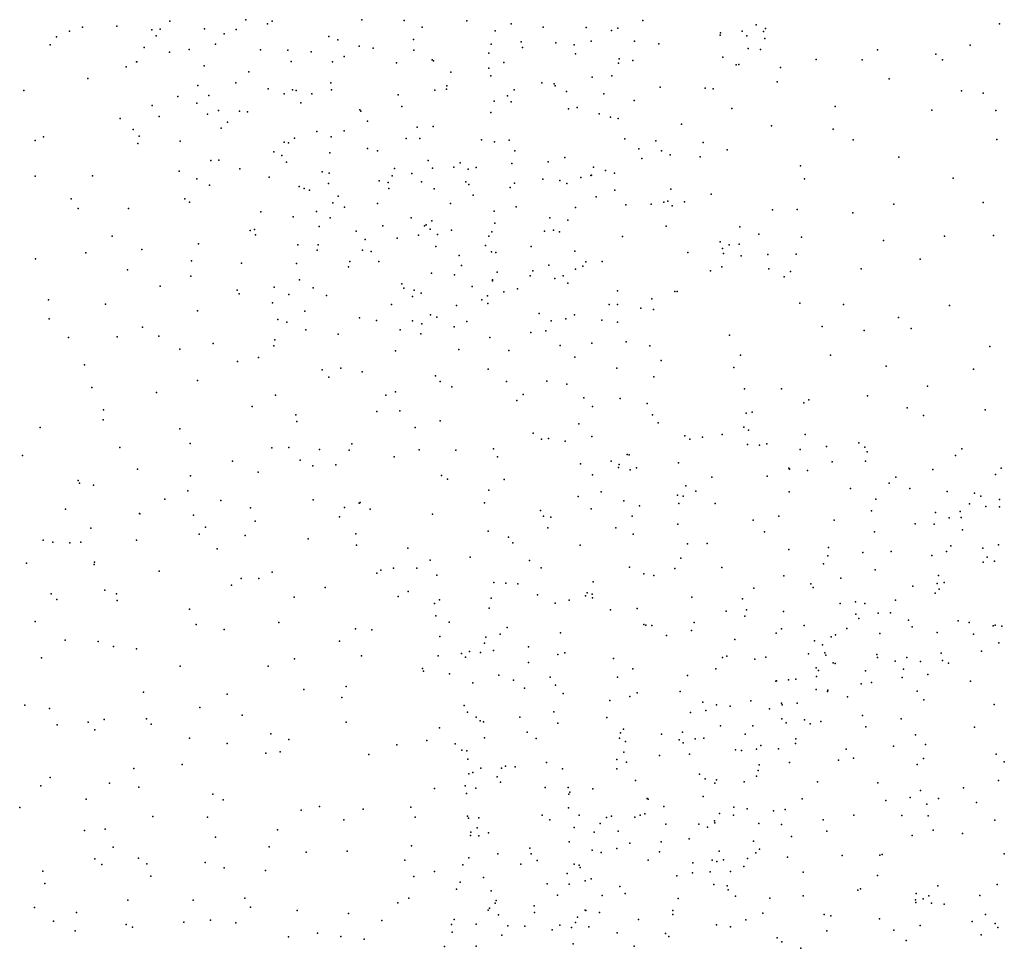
# Model space of a CAD drawing. Header units: metres. Extents: x -25 to 25, y -27.7 to 27.8.
# Tile 19 of 209: x -17.5 to -14.7, y -5.3 to -2.6. Entities that reach past the tile are written whole.
import ezdxf

# ---------------------------------------------------------------- set-up
doc = ezdxf.new("R2010")
doc.units = ezdxf.units.M

msp = doc.modelspace()

# ---------------------------------------------------------------- linework, layer by layer
for p in [(-17.1775, -2.6568, 13.0925), (-17.027, -2.643, 12.298), (-16.8113, -2.6389, 14.4659), (-16.7495, -2.6504, 1.1521), (-16.7366, -2.6432, 3.2915), (-16.4813, -2.6386, 3.6885), (-16.3611, -2.6405, 1.0454), (-16.3093, -2.6595, -4.1701), (-16.1828, -2.6418, 4.6619), (-16.057, -2.6501, 1.9228), (-15.9657, -2.6598, 15.3305), (-15.6819, -2.6413, 15.7313), (-15.3603, -2.6534, 15.1242), (-14.6677, -2.6507, -3.3966), (-17.3491, -2.6878, -4.1647), (-17.3121, -2.6713, 9.6848), (-17.2754, -2.6599, 5.3822), (-17.0782, -2.6674, 12.5598), (-17.066, -2.6842, -4.1615), (-17.0542, -2.6652, 13.9036), (-16.9285, -2.665, 14.2313), (-16.8726, -2.6793, 5.3241), (-16.8382, -2.6663, -4.1275), (-16.5754, -2.6861, 11.3648), (-16.1023, -2.6707, 4.5219), (-15.8429, -2.6609, 15.4588), (-15.7708, -2.6691, -4.0133), (-15.7529, -2.6632, 15.591), (-15.4621, -2.683, 15.2401), (-15.461, -2.6758, 14.9467), (-15.3993, -2.6714, 15.4682), (-15.386, -2.6846, 13.7404), (-15.339, -2.6722, 13.3019), (-15.3329, -2.6641, 14.2999), (-17.3678, -2.7104, 0.9331), (-16.8969, -2.7081, 11.959), (-16.5499, -2.696, 9.636), (-16.4891, -2.7138, 5.1888), (-16.334, -2.6948, 14.9486), (-16.1132, -2.708, 4.1969), (-16.0285, -2.702, 15.1633), (-15.9294, -2.704, -4.0874), (-15.8779, -2.7101, 10.6386), (-15.829, -2.6995, 10.0316), (-15.7057, -2.6999, 15.3575), (-15.6367, -2.7071, 15.2151), (-15.3354, -2.692, 13.1187), (-14.7514, -2.711, 12.422), (-17.1002, -2.718, 12.7056), (-17.0281, -2.7314, 12.4243), (-16.9721, -2.7234, 1.1679), (-16.7698, -2.7246, 2.7914), (-16.6916, -2.7251, 5.3045), (-16.6255, -2.7297, 14.6187), (-16.5312, -2.7437, 1.1444), (-16.4492, -2.7198, 2.3175), (-16.3332, -2.725, 9.6958), (-16.1205, -2.734, 2.0668), (-16.0247, -2.7177, 10.8961), (-15.8734, -2.7356, 15.139), (-15.3824, -2.7207, 13.9825), (-15.3472, -2.7236, 12.9575), (-15.0152, -2.7243, -3.5763), (-14.8491, -2.7367, -3.4713), (-17.1222, -2.7589, 12.8953), (-17.1209, -2.7584, 13.3541), (-16.9298, -2.7701, 12.1391), (-16.6817, -2.7573, 11.5368), (-16.5648, -2.7587, 2.4651), (-16.3824, -2.7614, 3.8601), (-16.2808, -2.7527, 2.219), (-16.2775, -2.7555, 11.1318), (-16.0772, -2.7601, 4.3635), (-15.7511, -2.7619, 10.4386), (-15.7491, -2.7504, 10.1943), (-15.7107, -2.7546, 15.0679), (-15.455, -2.7456, 14.6914), (-15.4169, -2.7667, 14.4296), (-15.4089, -2.7661, 14.1585), (-15.1897, -2.7516, 12.5337), (-15.0582, -2.7525, 12.3385), (-14.8301, -2.753, 12.2913), (-17.1517, -2.7729, 9.671), (-16.803, -2.7872, 11.7999), (-16.2286, -2.7882, 4.0727), (-16.1199, -2.7761, 11.0262), (-16.1144, -2.7983, 9.852), (-15.7703, -2.7985, 1.097), (-15.2905, -2.7745, 12.699), (-17.2606, -2.8058, 1.0573), (-16.9478, -2.8257, -4.0411), (-16.8393, -2.8179, 14.1102), (-16.5692, -2.8181, 3.559), (-16.2397, -2.8271, -4.1036), (-15.9693, -2.8186, 1.8071), (-15.9341, -2.8209, 14.9843), (-15.9314, -2.8266, 0.9522), (-15.8259, -2.8017, 1.2662), (-15.3001, -2.8152, -3.6542), (-14.982, -2.8068, 12.1876), (-17.4424, -2.8398, -4.0078), (-16.9158, -2.8547, 12.2834), (-16.7478, -2.8352, 3.0737), (-16.702, -2.8498, 14.3144), (-16.6785, -2.8382, -4.0327), (-16.6678, -2.8405, 2.6804), (-16.6234, -2.8494, 9.6454), (-16.5672, -2.8378, 5.33), (-16.3783, -2.8526, 5.0837), (-16.2732, -2.8394, 1.0353), (-16.2404, -2.8362, 14.8566), (-16.0671, -2.8552, 14.9089), (-16.0481, -2.8378, -4.0709), (-15.8988, -2.8433, 10.829), (-15.7935, -2.8496, 10.6299), (-15.6329, -2.8303, -3.861), (-15.5046, -2.8338, 13.793), (-15.4825, -2.8352, 13.5618), (-14.7759, -2.8409, -3.3203), (-14.7148, -2.8476, 12.2083), (-17.077, -2.8823, 12.9832), (-17.0043, -2.8567, 13.6277), (-16.9503, -2.8758, 5.4056), (-16.6546, -2.8753, 3.367), (-16.1048, -2.8705, 4.4778), (-16.0562, -2.8721, 2.1074), (-15.7068, -2.8685, 14.8086), (-16.9202, -2.9069, 9.6499), (-16.889, -2.8972, 13.7859), (-16.8295, -2.8986, 12.0388), (-16.8063, -2.9008, 13.9538), (-16.4869, -2.8946, 2.4549), (-16.4843, -2.8988, 3.7564), (-16.3672, -2.8857, 14.6917), (-16.1144, -2.9025, 4.2774), (-15.8934, -2.8918, 10.0794), (-15.8693, -2.8884, 14.8602), (-15.8063, -2.9061, -3.9633), (-15.4293, -2.8917, 12.9697), (-15.1354, -2.8852, 12.2245), (-14.86, -2.896, 11.9313), (-14.6785, -2.8971, 12.0623), (-17.1685, -2.9195, 9.7218), (-17.0579, -2.9144, 13.2799), (-16.8631, -2.9303, -3.9575), (-16.465, -2.9271, 9.7335), (-15.7738, -2.9159, 0.9657), (-15.7519, -2.9195, 10.2507), (-15.5721, -2.9358, 14.2284), (-17.1313, -2.9514, 5.4202), (-16.8812, -2.9476, 1.2593), (-16.6095, -2.9563, 14.1683), (-16.5312, -2.9552, 1.2061), (-16.3237, -2.9442, 4.9548), (-16.2779, -2.9422, 4.0932), (-15.3167, -2.9401, 12.575), (-15.1413, -2.9505, 12.0844), (-17.41, -2.9822, -3.8422), (-17.3864, -2.9723, 0.9931), (-17.1184, -2.9905, -3.8909), (-17.1142, -2.9696, 1.202), (-16.9982, -2.984, 13.4227), (-16.7018, -2.9874, 3.0445), (-16.6902, -2.989, 3.2559), (-16.6729, -2.9753, 11.6919), (-16.5685, -2.9723, 2.6106), (-16.3556, -2.9763, 2.3955), (-16.3159, -2.9762, 1.0925), (-16.1408, -2.9805, 4.633), (-16.1036, -2.9861, 2.2407), (-16.0619, -2.9812, 0.9359), (-15.7331, -2.9778, 14.6194), (-15.6452, -2.983, 14.3815), (-15.5107, -2.9879, 13.1886), (-15.0845, -2.9802, 11.8998), (-14.6751, -2.9793, -3.1284), (-16.731, -3.0144, 11.9389), (-16.5719, -3.0176, 11.5476), (-16.4652, -3.0054, 14.3278), (-16.4363, -3.0113, 3.8977), (-16.046, -3.0112, 14.667), (-15.6937, -3.0058, 14.0449), (-15.6293, -3.012, -3.8245), (-15.6048, -3.0232, 13.4418), (-15.442, -3.009, 12.6856), (-16.9106, -3.039, 12.5984), (-16.8881, -3.0386, 5.4642), (-16.7087, -3.0248, 13.8347), (-16.6951, -3.0437, 5.487), (-16.2926, -3.0391, -4.0051), (-16.2012, -3.0459, 4.2124), (-16.0548, -3.0475, 11.1897), (-15.9513, -3.043, 1.759), (-15.9041, -3.0304, 1.4255), (-15.6854, -3.0335, 10.6462), (-15.5188, -3.0286, 12.8843), (-14.9539, -3.0296, 11.7145), (-17.0006, -3.0695, 13.2382), (-16.8277, -3.0631, 12.4519), (-16.5943, -3.0717, 2.7961), (-16.5737, -3.0753, 13.9018), (-16.3884, -3.0616, 5.3471), (-16.3391, -3.0757, 14.2654), (-16.2806, -3.0613, 11.2921), (-16.2195, -3.0582, 14.4941), (-16.1792, -3.0637, 1.0162), (-16.1561, -3.0595, 9.9667), (-15.8229, -3.0583, 14.4676), (-15.7883, -3.0673, 10.9991), (-15.7631, -3.0749, -3.9079), (-15.2337, -3.0539, 12.2134), (-17.4105, -3.0841, 9.8159), (-17.2474, -3.0829, -3.7381), (-16.9504, -3.0909, -3.8051), (-16.7444, -3.0868, 9.656), (-16.5763, -3.1047, 1.265), (-16.432, -3.0969, 9.8112), (-16.4067, -3.1018, 13.9873), (-16.3952, -3.083, 1.1832), (-16.3111, -3.1003, 5.1515), (-16.1857, -3.0999, 4.8313), (-16.0475, -3.1033, 14.4033), (-15.9667, -3.0924, 2.2286), (-15.918, -3.0963, 2.0305), (-15.8982, -3.1047, 13.8266), (-15.8584, -3.0877, 14.0825), (-15.8296, -3.0822, 14.2903), (-15.8279, -3.0809, 10.1996), (-15.2227, -3.0915, 12.0451), (-14.7996, -3.0898, 11.5369), (-16.9146, -3.1097, 1.2943), (-16.6598, -3.1131, 3.1367), (-16.6454, -3.1186, 3.4942), (-16.6297, -3.1235, -3.8397), (-16.4049, -3.1184, 2.5668), (-16.2752, -3.1193, 2.4625), (-16.1769, -3.1079, 14.2606), (-16.0597, -3.116, 4.4929), (-15.7617, -3.1231, 1.0767), (-15.6023, -3.1207, 13.0682), (-15.4883, -3.135, 12.5944), (-17.3081, -3.1481, 5.4734), (-16.9842, -3.148, 9.6666), (-16.9714, -3.1578, 13.0513), (-16.5634, -3.1598, 13.7408), (-16.5484, -3.1404, 3.8123), (-16.4369, -3.1616, 11.4908), (-16.2289, -3.1619, 5.0144), (-16.1645, -3.1378, 13.9197), (-15.8149, -3.1427, 13.5981), (-15.6582, -3.1634, 13.2245), (-15.6221, -3.1576, 12.8555), (-15.6111, -3.1544, 10.7081), (-15.5641, -3.1566, -3.7795), (-14.9689, -3.1634, -3.2386), (-14.7141, -3.1586, 11.34), (-17.2878, -3.1758, -3.5849), (-17.1443, -3.1761, -3.6459), (-16.7684, -3.1854, 12.5918), (-16.6105, -3.184, 5.619), (-16.5303, -3.1717, 11.631), (-16.1048, -3.1833, 2.4288), (-16.0427, -3.1707, 0.97), (-15.8732, -3.1731, 11.2208), (-15.7304, -3.1652, 13.4252), (-15.5992, -3.1678, 10.4225), (-15.3138, -3.1794, 12.1555), (-15.2436, -3.1788, 11.777), (-15.0849, -3.1876, 11.5504), (-16.6768, -3.1996, 3.3351), (-16.5716, -3.2026, 11.8512), (-16.3408, -3.2023, 13.7734), (-16.2822, -3.2106, 1.18), (-16.1028, -3.217, 1.1962), (-15.9464, -3.2027, 2.3386), (-15.8958, -3.2087, 1.0929), (-16.799, -3.2379, 9.648), (-16.7861, -3.2354, 13.4496), (-16.603, -3.2269, 12.3651), (-16.4973, -3.2401, 3.9403), (-16.4215, -3.2247, 2.685), (-16.3026, -3.2249, 4.152), (-16.2982, -3.222, 11.4384), (-16.2868, -3.2344, 9.9311), (-16.2263, -3.2369, 5.195), (-16.112, -3.2424, 4.3617), (-15.9618, -3.2399, 1.765), (-15.9362, -3.2373, 13.5766), (-15.9194, -3.2424, 1.9631), (-15.6157, -3.226, 11.0244), (-15.4061, -3.2282, 12.2768), (-17.1913, -3.2547, 5.491), (-16.7832, -3.251, 12.7498), (-16.4722, -3.2641, 5.68), (-16.3804, -3.26, 1.3654), (-16.3204, -3.252, 5.5322), (-16.2665, -3.2496, 2.5797), (-16.1198, -3.2545, 4.9215), (-15.74, -3.2555, 12.9522), (-15.462, -3.2701, 10.6535), (-15.3521, -3.2484, 11.9394), (-15.2312, -3.2569, -3.4804), (-14.9977, -3.2667, 11.3877), (-14.8246, -3.2545, -3.1847), (-14.685, -3.2525, -3.1084), (-17.2658, -3.3015, -3.4888), (-17.107, -3.2926, 1.3462), (-16.9452, -3.2761, 1.3972), (-16.6628, -3.2794, 1.4285), (-16.6083, -3.2943, 3.7819), (-16.6057, -3.2791, 13.5846), (-16.4789, -3.2943, 12.15), (-16.4545, -3.2982, 11.7625), (-16.2709, -3.2838, -3.9467), (-16.1296, -3.2813, 1.4944), (-16.1122, -3.2988, -3.977), (-16.0998, -3.3007, 11.403), (-15.9998, -3.2838, 4.6636), (-15.8759, -3.2972, 11.3616), (-15.5545, -3.3005, 11.4327), (-15.4561, -3.2895, 10.925), (-15.4369, -3.2786, 11.5475), (-15.4078, -3.2776, 12.0818), (-17.4087, -3.3186, -3.3765), (-16.966, -3.325, -3.6116), (-16.8235, -3.3309, 13.1195), (-16.5156, -3.3269, 12.5414), (-16.433, -3.3269, 12.4035), (-16.2042, -3.3098, 5.4073), (-15.844, -3.3278, 12.7522), (-15.7982, -3.3263, -3.9486), (-15.4532, -3.3039, 11.7401), (-15.403, -3.31, 11.0983), (-15.3267, -3.3069, -3.5945), (-15.246, -3.3055, 11.3203), (-14.8933, -3.3195, 11.1863), (-17.1473, -3.3499, 9.6844), (-16.6668, -3.3324, 5.6694), (-16.5193, -3.3419, 9.778), (-16.2832, -3.3593, 11.5875), (-16.1978, -3.3378, 13.5652), (-16.0961, -3.3572, 5.1048), (-15.9945, -3.3533, 13.3972), (-15.9494, -3.3371, -3.9799), (-15.8733, -3.3482, 10.164), (-15.8532, -3.3401, 13.1016), (-15.4895, -3.353, 11.892), (-15.4578, -3.3418, -3.7291), (-15.3237, -3.347, 10.8346), (-15.2621, -3.3549, 10.9814), (-15.0617, -3.3472, 11.159), (-16.9675, -3.3686, 5.559), (-16.6584, -3.3786, 12.8203), (-16.2174, -3.3642, 1.6158), (-16.1098, -3.3819, 5.2982), (-16.1094, -3.3789, 10.0457), (-16.0026, -3.3668, 2.5621), (-15.9323, -3.3751, 12.9354), (-15.9091, -3.3677, 12.5613), (-15.2804, -3.3698, 10.6119), (-17.0546, -3.3968, 1.4621), (-16.8353, -3.4078, -3.6479), (-16.7306, -3.3995, 3.3318), (-16.6199, -3.4017, 13.373), (-16.3672, -3.3897, 11.904), (-16.3615, -3.4019, 13.4663), (-16.3321, -3.4082, 12.0591), (-16.1675, -3.3972, 4.2878), (-16.0777, -3.4129, 12.8019), (-16.0383, -3.4042, 12.4461), (-15.8955, -3.3882, 2.0104), (-15.7538, -3.4102, 2.5181), (-15.5912, -3.4118, 10.2845), (-15.5842, -3.412, 2.3938), (-17.3725, -3.4354, 5.5648), (-16.8298, -3.4183, 1.569), (-16.7348, -3.4436, 3.5525), (-16.6885, -3.4206, 13.1661), (-16.5816, -3.4235, 1.6447), (-16.337, -3.4257, 12.7178), (-16.3125, -3.4164, 4.1647), (-16.14, -3.4355, 13.3511), (-16.124, -3.424, 5.5897), (-15.6569, -3.4329, 12.1375), (-17.2104, -3.4482, -3.5048), (-16.9485, -3.4671, 9.6044), (-16.6431, -3.4674, 5.7518), (-16.3965, -3.4492, 9.863), (-16.2121, -3.4512, 12.1953), (-16.1232, -3.4455, 11.6073), (-15.778, -3.4485, 12.2794), (-15.7544, -3.4486, 11.6448), (-15.6877, -3.4594, 2.2491), (-15.6517, -3.4628, -3.9122), (-15.2357, -3.4454, -3.5901), (-15.1112, -3.4487, 10.7566), (-14.8098, -3.4514, -3.2628), (-17.3701, -3.4894, 9.7491), (-16.7201, -3.4911, 1.7122), (-16.6945, -3.4987, 3.1819), (-16.488, -3.4871, 12.9708), (-16.4397, -3.4939, -3.8639), (-16.3367, -3.495, 13.2673), (-16.2859, -3.4784, 5.8119), (-16.2683, -3.4851, -3.9509), (-16.1825, -3.4969, 12.0335), (-15.9768, -3.4748, 5.1642), (-15.9424, -3.495, -4.0049), (-15.9009, -3.4897, 11.6946), (-15.8768, -3.4778, 4.8734), (-15.7985, -3.4934, 12.1173), (-15.7544, -3.4995, 11.9348), (-14.9555, -3.486, 10.8482), (-17.105, -3.5133, 5.5772), (-16.6407, -3.5212, 9.6482), (-16.3724, -3.5208, 13.1131), (-16.3103, -3.5039, 1.8992), (-16.2189, -3.5123, 13.1034), (-15.9577, -3.5238, 4.4855), (-15.1719, -3.5117, 10.548), (-15.0524, -3.5227, -3.4895), (-14.9187, -3.5174, -3.3818), (-17.3156, -3.5428, 1.3999), (-17.1767, -3.541, 1.5058), (-17.0582, -3.539, -3.6241), (-16.7287, -3.549, -3.7428), (-16.5482, -3.5332, 1.8427), (-16.3135, -3.5319, 2.7478), (-16.1171, -3.543, 10.0191), (-16.0009, -3.5286, 11.8905), (-15.73, -3.5552, 4.7434), (-15.4356, -3.5362, -3.8103), (-16.9986, -3.5763, 1.6635), (-16.9036, -3.5598, -3.6809), (-16.7315, -3.5666, 3.6657), (-16.3855, -3.5802, 4.1069), (-16.2057, -3.5765, 2.0311), (-16.0633, -3.5795, 5.7678), (-15.9175, -3.5652, 2.604), (-15.8269, -3.5592, 5.2311), (-15.6622, -3.5667, 10.2082), (-14.6956, -3.5686, -3.2809), (-16.8344, -3.6105, 5.6958), (-16.7754, -3.5992, 9.5784), (-15.8757, -3.5984, 5.4671), (-15.6296, -3.6081, 5.0242), (-15.4043, -3.5926, 10.292), (-15.1488, -3.5926, -3.6463), (-17.2698, -3.6201, -3.6074), (-16.5938, -3.6347, -3.8156), (-16.5407, -3.6295, 9.7042), (-16.1216, -3.6326, 4.3259), (-15.7564, -3.6302, 2.601), (-15.4235, -3.6284, 2.3548), (-14.9905, -3.6245, 10.6899), (-14.7422, -3.6332, 4.9112), (-16.9482, -3.665, 9.5694), (-16.5747, -3.6552, 1.9783), (-16.4801, -3.6407, 5.9309), (-16.2716, -3.6516, 5.9331), (-15.9547, -3.6666, 10.0481), (-15.651, -3.6543, 2.2735), (-17.2485, -3.6851, 9.7035), (-16.2585, -3.6678, -3.9761), (-16.2251, -3.6829, 2.704), (-16.0697, -3.6679, -4.0182), (-15.8984, -3.675, 5.6975), (-15.3935, -3.6886, 4.8923), (-15.2875, -3.6888, 2.4847), (-14.8726, -3.6808, 10.8116), (-17.0654, -3.6988, -3.7198), (-16.7263, -3.7071, 1.9537), (-16.4128, -3.7065, -3.919), (-16.385, -3.6975, 2.8245), (-16.0407, -3.7217, 2.6361), (-16.0228, -3.7052, 5.893), (-15.8496, -3.7143, 2.2054), (-15.7463, -3.7165, 10.0949), (-15.2106, -3.7197, -3.7897), (-15.043, -3.7086, -3.7115), (-17.2158, -3.7486, 1.6427), (-16.7933, -3.7388, -3.7932), (-16.373, -3.7511, 4.0982), (-15.8257, -3.739, 4.5803), (-15.6699, -3.7307, 5.3142), (-15.2239, -3.7281, 4.9717), (-14.9305, -3.7428, 4.8356), (-14.7089, -3.7484, -3.5354), (-17.2165, -3.7772, -3.7417), (-16.6688, -3.7627, 9.5738), (-16.4382, -3.7531, 9.7515), (-15.6551, -3.7625, 4.6778), (-15.3887, -3.7581, 10.2199), (-15.3712, -3.7548, -3.8832), (-14.884, -3.7646, -3.708), (-17.3962, -3.7991, 5.6605), (-16.9986, -3.8023, 5.7236), (-16.6658, -3.7819, 3.7081), (-16.3291, -3.7988, 6.046), (-16.2588, -3.7798, 4.198), (-15.864, -3.7886, 2.6153), (-15.639, -3.7851, 2.6197), (-15.3947, -3.7977, 5.1446), (-15.3815, -3.8058, 15.5076), (-15.9941, -3.8147, 2.2599), (-15.9706, -3.8317, 4.4457), (-15.9503, -3.8302, 5.9671), (-15.8276, -3.8245, 5.8304), (-15.5629, -3.8224, -3.9686), (-15.5485, -3.8319, 15.5966), (-15.5123, -3.8262, 15.3588), (-15.4567, -3.8183, 4.7324), (-15.2207, -3.8187, 15.5484), (-17.1691, -3.8551, 9.6751), (-16.9692, -3.8445, 1.919), (-16.7373, -3.8564, 2.0829), (-16.689, -3.8556, 3.411), (-16.6014, -3.861, 3.1447), (-16.517, -3.8632, 3.903), (-16.5092, -3.8448, 2.9871), (-16.3182, -3.8618, -3.9736), (-16.214, -3.863, 2.2658), (-16.1072, -3.8594, 2.6847), (-15.9029, -3.8374, 10), (-15.3849, -3.8471, 15.2204), (-15.35, -3.8494, 2.6705), (-15.3296, -3.8452, 15.7195), (-15.2351, -3.8612, 4.798), (-15.16, -3.8523, 2.6143), (-15.0684, -3.8423, 15.3966), (-15.0513, -3.8549, 10.5735), (-14.7748, -3.8598, 10.9307), (-17.4458, -3.8784, 1.4898), (-16.3892, -3.8822, 2.8922), (-16.0959, -3.8824, 6.0792), (-15.7264, -3.8751, 15.4466), (-15.7212, -3.8765, 5.6797), (-15.0444, -3.8678, 15.6135), (-14.793, -3.8782, 4.7759), (-17.1194, -3.9175, 1.8574), (-16.8486, -3.8947, 9.5205), (-16.6567, -3.8918, 6.0136), (-16.6209, -3.9079, -3.9511), (-16.5556, -3.9049, 2.2063), (-15.8598, -3.9016, -4.027), (-15.7719, -3.8948, 2.2959), (-15.7518, -3.9129, 15.2972), (-15.7497, -3.9037, 10.0153), (-15.7179, -3.9188, 2.6341), (-15.7004, -3.9137, -4.0133), (-15.5811, -3.8995, 10.0638), (-15.2673, -3.9145, 15.086), (-15.2653, -3.9169, 10.2042), (-15.1437, -3.8967, 10.3261), (-15.0493, -3.8948, 5.0753), (-14.858, -3.9179, 15.4092), (-14.6636, -3.9147, 14.7032), (-16.9687, -3.9364, 5.8035), (-16.776, -3.9255, -3.9682), (-16.2543, -3.9352, 4.1607), (-16.2375, -3.9454, 6.1054), (-16.0768, -3.9467, -4.0252), (-15.8254, -3.9337, 6.0124), (-15.4857, -3.9404, 15.862), (-15.3286, -3.9373, 15.8906), (-15.2136, -3.9209, -3.9542), (-14.9626, -3.9397, 4.7674), (-14.6793, -3.9323, 14.1663), (-17.2874, -3.9493, 9.7497), (-17.2838, -3.9566, 1.7205), (-17.2439, -3.9626, 5.6936), (-15.56, -3.965, 15.0437), (-15.0919, -3.9726, 10.4762), (-14.9814, -3.957, 15.7724), (-14.9231, -3.9718, 5.1267), (-17.0416, -4.0023, -4.0077), (-16.9756, -3.9793, 2.0277), (-16.1203, -3.9769, 4.2933), (-15.8658, -3.9948, 2.6564), (-15.8007, -3.9813, 15.729), (-15.5834, -3.9916, 2.3491), (-15.5672, -3.9943, -4.0015), (-15.5311, -3.9797, 5.4761), (-15.2657, -3.9816, 2.6482), (-15.0192, -4.0022, 15.0336), (-14.8171, -3.981, 15.2193), (-14.7392, -3.9857, 14.461), (-14.7208, -3.9936, 5.1702), (-14.6684, -4.0031, 14.9577), (-17.3243, -4.0312, -3.972), (-16.8817, -4.0067, -4.1071), (-16.7974, -4.0269, -4.3767), (-16.6199, -4.0045, 9.5307), (-16.5309, -4.0263, 6.1043), (-16.4884, -4.0142, -4.0366), (-16.486, -4.0119, 9.612), (-16.4578, -4.0307, 3.0791), (-16.1322, -4.0129, 2.7703), (-15.8292, -4.0303, 4.5338), (-15.7365, -4.0073, 15.1114), (-15.692, -4.0219, 5.8751), (-15.5799, -4.0147, 4.6835), (-15.4768, -4.0147, 10.0401), (-14.7529, -4.0162, 14.3059), (-14.7072, -4.0237, 15.477), (-14.6682, -4.0245, 15.1942), (-17.113, -4.043, 1.9915), (-17.1123, -4.0438, -4.2356), (-16.9596, -4.0479, -4.4461), (-16.5447, -4.0526, 3.6549), (-16.2802, -4.0449, -4.0351), (-15.9732, -4.0349, 6.162), (-15.9648, -4.0508, 15.4767), (-15.9437, -4.0538, 9.8728), (-15.7126, -4.0505, 9.9518), (-15.2959, -4.0513, 5.3116), (-15.0316, -4.0358, -4.0128), (-14.8504, -4.0403, 11.0309), (-14.8109, -4.0554, 15.7458), (-14.7801, -4.0377, -4.0138), (-14.7771, -4.0549, 14.6623), (-17.2521, -4.085, 1.9126), (-16.9254, -4.0821, 9.5524), (-16.7849, -4.0647, 6.0004), (-15.952, -4.0839, 15.6423), (-15.7588, -4.0844, -4.0317), (-15.5826, -4.0732, 15.977), (-15.3681, -4.0623, 16.0088), (-15.1378, -4.0621, 5.2433), (-14.9082, -4.0725, 15.8774), (-14.8539, -4.0733, 4.7529), (-16.9436, -4.1023, 5.8731), (-16.8132, -4.1062, -4.6603), (-16.6338, -4.1157, -4.6744), (-16.4983, -4.1007, 3.2731), (-16.122, -4.0938, 6.1782), (-16.0642, -4.1104, -4.0428), (-15.7092, -4.1022, 6.0799), (-15.3364, -4.0959, 4.7347), (-15.0231, -4.0953, 4.7667), (-14.773, -4.09, 11.2148), (-17.3874, -4.1189, -4.1395), (-17.36, -4.1249, 9.7438), (-17.3119, -4.1263, -4.3286), (-17.2805, -4.1247, 5.6796), (-17.1223, -4.1195, 9.6526), (-16.4967, -4.1334, 3.4427), (-16.3505, -4.142, -4.3785), (-16.052, -4.1269, 2.3652), (-15.8604, -4.1333, 15.0838), (-15.5555, -4.1293, 2.6527), (-15.4988, -4.1291, 5.6639), (-15.1545, -4.1398, 16.039), (-14.8064, -4.1356, 14.1796), (-14.7157, -4.1416, 11.3667), (-14.6707, -4.1329, 15.69), (-16.8925, -4.144, 2.2356), (-16.1731, -4.1678, 4.1746), (-15.574, -4.1705, 5.9048), (-15.2669, -4.1455, -4.0381), (-15.1558, -4.1639, 5.36), (-15.0562, -4.1541, 10.9511), (-14.976, -4.151, 14.8892), (-14.8604, -4.1632, 14.736), (-14.8189, -4.1511, 14.3569), (-14.7035, -4.1672, -4.1306), (-17.4345, -4.1845, 5.6573), (-17.2427, -4.1881, 2.071), (-17.2415, -4.1817, -4.5601), (-16.3909, -4.199, 6.1875), (-16.3247, -4.1992, 9.6345), (-16.2871, -4.1761, 3.0298), (-16.0048, -4.1774, 15.2317), (-15.9711, -4.1978, 15.7808), (-15.7199, -4.1964, 6.2041), (-15.5914, -4.1995, 9.9033), (-15.458, -4.1971, 14.8294), (-15.1683, -4.1869, 14.8287), (-14.7145, -4.182, 13.6492), (-14.6822, -4.1785, 5.3361), (-17.0576, -4.2077, -4.7422), (-16.7359, -4.2106, 9.4674), (-16.4386, -4.2133, -4.7301), (-16.4271, -4.2043, 2.4178), (-16.2675, -4.2186, -4.4865), (-15.6796, -4.2148, 2.4556), (-15.6512, -4.2195, 4.6302), (-15.2812, -4.2204, 16.114), (-15.119, -4.2272, 10.353), (-15.0211, -4.2039, 11.521), (-14.8418, -4.2197, 14.5779), (-16.8521, -4.247, 6.0043), (-16.8243, -4.2281, -4.8521), (-16.7744, -4.2281, 2.3559), (-16.585, -4.2542, 9.454), (-16.1059, -4.2393, 6.2526), (-16.0714, -4.2412, 15.629), (-16.0376, -4.2431, 9.7633), (-15.8235, -4.2379, 4.5179), (-15.3665, -4.2555, 11.3566), (-15.2043, -4.2436, 11.592), (-15.198, -4.2534, 4.7537), (-14.914, -4.2498, 5.4056), (-14.845, -4.2423, 4.7668), (-14.825, -4.2395, 11.6458), (-17.3643, -4.2722, 2.1432), (-17.2116, -4.2611, -4.6931), (-17.1784, -4.2723, 2.2267), (-16.6734, -4.2809, 6.1338), (-16.3782, -4.279, 3.4448), (-16.3496, -4.2651, 3.26), (-15.9817, -4.2743, 4.3865), (-15.8454, -4.2772, -4.0913), (-15.8406, -4.2691, 14.957), (-15.8259, -4.2725, 9.8156), (-15.8257, -4.2836, 16.0113), (-15.5429, -4.2816, 16.1426), (-14.8508, -4.2704, 15.9932), (-14.8393, -4.2588, 13.5339), (-17.3489, -4.288, 9.6818), (-17.1767, -4.2911, 9.6287), (-16.2746, -4.2991, -4.7148), (-16.26, -4.2889, 3.9691), (-16.1132, -4.2844, 15.448), (-15.9317, -4.2983, 2.4481), (-15.8921, -4.2901, 6.2882), (-15.399, -4.286, 11.5486), (-15.1207, -4.2995, 10.1857), (-15.0774, -4.2948, 5.5014), (-15.051, -4.299, 4.7812), (-14.9633, -4.2903, 13.9123), (-16.9712, -4.3154, 5.8919), (-16.2706, -4.3344, 6.2551), (-16.1191, -4.3126, -4.3918), (-15.7744, -4.3169, 2.5225), (-15.6981, -4.3139, 14.8495), (-15.4448, -4.3214, 5.9439), (-15.3918, -4.3357, 11.0226), (-15.3877, -4.3171, -4.1013), (-15.2822, -4.322, 10.8648), (-15.0761, -4.33, 14.7235), (-15.0134, -4.3265, 13.6775), (-14.9778, -4.3256, 13.5188), (-17.4098, -4.3507, -4.6043), (-16.9524, -4.359, 2.4257), (-16.7168, -4.3531, 9.4079), (-16.233, -4.3524, 2.5003), (-16.0675, -4.3675, 4.2706), (-15.6792, -4.3591, 16.138), (-15.6735, -4.3614, 6.2789), (-15.6564, -4.362, -4.1423), (-15.5362, -4.3533, 6.1546), (-15.2237, -4.3623, 10.5842), (-15.0684, -4.3423, 11.875), (-14.9267, -4.3468, -4.183), (-14.9163, -4.3656, 14.6832), (-14.7855, -4.3483, 13.2266), (-14.7543, -4.3538, 5.5159), (-14.6859, -4.3631, 11.8775), (-14.6805, -4.3611, 13.0921), (-14.6617, -4.3641, 12.8283), (-16.8723, -4.373, -4.9972), (-16.4988, -4.3711, 6.2389), (-16.4532, -4.3742, 9.45), (-16.2598, -4.3932, -4.8541), (-16.1283, -4.3949, 6.2886), (-16.0879, -4.3869, -4.5337), (-15.9159, -4.3831, 2.8143), (-15.6145, -4.3904, 11.3107), (-15.5437, -4.3763, 14.741), (-15.303, -4.384, 5.8116), (-15.288, -4.3715, 16.2122), (-15.1468, -4.3946, 5.6851), (-15.134, -4.3883, 13.7559), (-15.1025, -4.3705, 16.1706), (-15.0085, -4.3848, 14.1601), (-14.845, -4.3818, 11.9433), (-14.7417, -4.3861, -4.2531), (-17.3249, -4.4036, -4.7437), (-17.2311, -4.4076, 2.3661), (-17.1871, -4.4217, -4.8636), (-16.5445, -4.4065, -5.0451), (-16.1326, -4.4123, 15.6386), (-16.0076, -4.4223, 15.9185), (-15.4207, -4.4015, 11.7845), (-15.1938, -4.4051, -4.1573), (-15.1711, -4.4172, 10.332), (-14.6694, -4.4112, 15.9272), (-17.122, -4.4281, 5.7719), (-16.4818, -4.4484, 2.5857), (-16.2637, -4.4478, 3.7882), (-16.1981, -4.442, 9.576), (-16.1868, -4.4516, 4.0288), (-16.1749, -4.4357, 3.2009), (-16.1441, -4.4385, 15.3468), (-16.107, -4.4333, -4.716), (-15.9237, -4.4444, 4.3999), (-15.9036, -4.4397, 6.3309), (-15.4435, -4.4496, 16.2641), (-15.2108, -4.4425, 11.9856), (-15.1649, -4.4399, 13.5959), (-15.1621, -4.4465, 13.9418), (-15.0167, -4.4447, 12.069), (-14.8339, -4.4405, 16.0615), (-14.719, -4.4349, 12.9598), (-17.3917, -4.454, 9.5962), (-16.9977, -4.4772, 9.4417), (-16.7472, -4.478, -5.1125), (-16.673, -4.4568, 6.2156), (-16.0074, -4.4673, 9.6285), (-15.7652, -4.4561, 4.5209), (-15.4555, -4.4528, 10.9048), (-15.3633, -4.4577, 9.8804), (-15.3321, -4.452, 14.6675), (-15.141, -4.4683, 4.7866), (-15.1348, -4.4704, 12.2048), (-15.0153, -4.4531, 13.265), (-14.9642, -4.4635, 12.3823), (-14.9313, -4.453, 14.5024), (-14.8923, -4.4646, 12.5535), (-14.8302, -4.4616, 12.2171), (-14.8131, -4.4689, 12.834), (-16.3084, -4.484, 9.4615), (-16.3056, -4.4917, 2.6115), (-16.2322, -4.4992, 3.4028), (-16.0914, -4.5031, 2.9478), (-15.7109, -4.4855, 11.4605), (-15.5551, -4.5045, 4.6492), (-15.4742, -4.4849, -4.2007), (-15.1891, -4.4826, 10.0406), (-15.1885, -4.5072, 5.9454), (-15.1828, -4.49, 12.3795), (-15.0494, -4.4912, 12.6582), (-14.9405, -4.486, 13.1105), (-14.8716, -4.5016, -4.2613), (-16.5254, -4.5352, -5.1535), (-16.166, -4.5247, 15.4832), (-16.0504, -4.5175, 2.7465), (-15.9454, -4.5091, 16.0416), (-15.9303, -4.5315, -4.6045), (-15.7538, -4.509, 9.7011), (-15.3036, -4.5198, 6.0964), (-15.3018, -4.5197, 12.275), (-15.2684, -4.5167, 10.4895), (-15.2472, -4.5144, 13.8245), (-15.0612, -4.5275, 14.3308), (-15.0319, -4.524, -4.2316), (-14.9452, -4.51, 12.939), (-14.7505, -4.5207, 4.8169), (-17.1017, -4.5518, -4.9975), (-16.8641, -4.5572, 2.6255), (-16.646, -4.5438, 2.6651), (-16.0191, -4.54, 6.3621), (-15.9083, -4.5556, 14.9289), (-15.6981, -4.5534, 11.1296), (-15.5762, -4.5494, 10.9393), (-15.1894, -4.5438, 14.6374), (-15.1575, -4.5494, 10.1906), (-15.1564, -4.5454, 12.7833), (-14.9024, -4.5491, 16.1944), (-17.4398, -4.5888, 9.4693), (-16.5382, -4.5667, 6.2971), (-16.1899, -4.5896, 3.9172), (-15.7762, -4.5754, -4.4924), (-15.7189, -4.564, 14.7642), (-15.5111, -4.5803, 16.3542), (-15.4725, -4.5878, 10.7746), (-15.4341, -4.5915, 9.7979), (-15.3747, -4.5758, 12.5933), (-15.2877, -4.5832, -4.2412), (-15.286, -4.5877, 13.999), (-15.2433, -4.583, 13.4238), (-15.1005, -4.5647, 12.9822), (-14.8836, -4.5729, 5.8453), (-14.6828, -4.587, -4.4121), (-17.3692, -4.5976, -4.795), (-16.9423, -4.595, -5.1129), (-16.8218, -4.6174, 9.2481), (-16.1809, -4.6082, 9.4179), (-15.9355, -4.6077, -4.7706), (-15.5466, -4.6092, -4.3889), (-15.5028, -4.6038, 12.0276), (-15.3222, -4.5994, 4.7283), (-15.0572, -4.618, 6.0771), (-17.3476, -4.6443, 5.7094), (-17.2593, -4.6372, -4.9102), (-17.2142, -4.6295, 2.543), (-17.0933, -4.627, 5.8436), (-17.0804, -4.6423, 9.3537), (-16.5254, -4.637, 9.1734), (-16.1562, -4.6224, 15.3501), (-16.1451, -4.6332, 15.7387), (-16.1352, -4.6362, 4.0624), (-16.0319, -4.6228, 9.4786), (-15.9235, -4.6401, 16.1514), (-15.7842, -4.624, 6.4142), (-15.4609, -4.6474, 6.3489), (-15.3693, -4.6472, 16.4447), (-15.2866, -4.6271, 12.8405), (-15.2746, -4.6384, 6.273), (-15.2227, -4.6302, 13.2539), (-15.2066, -4.6414, 16.412), (-15.1756, -4.6352, 14.4943), (-14.9474, -4.6271, 4.8442), (-17.2407, -4.6591, 9.3836), (-16.7396, -4.6705, -5.2331), (-16.2604, -4.653, 2.7677), (-16.0109, -4.6649, -4.9635), (-15.746, -4.6677, -4.6546), (-15.7375, -4.657, 4.491), (-15.6292, -4.671, 6.408), (-15.5698, -4.6658, 4.6026), (-15.3912, -4.6706, 13.7489), (-15.048, -4.6502, 16.3505), (-14.9073, -4.6728, 6.1237), (-14.7388, -4.6512, 16.1482), (-16.9709, -4.682, 6.0007), (-16.8645, -4.6974, 2.7169), (-16.689, -4.6866, 2.758), (-16.3817, -4.7018, 9.1241), (-16.2962, -4.6894, -5.1994), (-16.2159, -4.699, 6.3999), (-16.1322, -4.6818, 3.0641), (-15.9859, -4.6836, 6.4314), (-15.7485, -4.6828, 11.7526), (-15.7318, -4.6918, 16.3641), (-15.5787, -4.6875, 12.2485), (-15.5671, -4.6955, 12.6001), (-15.533, -4.6843, 9.6626), (-15.5086, -4.6825, 14.645), (-15.3467, -4.7036, 10.4854), (-15.2483, -4.6973, 14.2964), (-15.2472, -4.6846, 9.8528), (-14.8787, -4.7002, 16.3593), (-16.7543, -4.7254, 9.1186), (-16.7134, -4.721, 6.3386), (-16.4617, -4.7284, 2.8104), (-16.1964, -4.7166, 3.7096), (-16.1826, -4.7187, 3.3197), (-15.7365, -4.7218, 11.025), (-15.5492, -4.728, 10.7686), (-15.4189, -4.7154, -4.4548), (-15.4012, -4.7177, 13.9565), (-15.3588, -4.7133, 13.5032), (-15.2967, -4.713, 16.6043), (-15.1042, -4.7133, 16.5599), (-14.9698, -4.7054, -4.3465), (-14.6771, -4.7278, 4.838), (-16.9922, -4.7576, 9.2041), (-16.1802, -4.7421, 2.8798), (-15.9559, -4.7518, 14.9603), (-15.7559, -4.7435, -4.8879), (-15.7288, -4.7506, 11.8937), (-15.6344, -4.7321, 12.0906), (-15.3518, -4.7585, 9.7149), (-15.2653, -4.7519, 10.267), (-15.1258, -4.7453, 16.7318), (-15.0832, -4.7396, 4.8291), (-14.9025, -4.7572, 16.5687), (-14.8837, -4.7405, 6.2651), (-14.6551, -4.7499, -4.5565), (-17.13, -4.7683, -5.0477), (-16.1765, -4.7839, 15.6848), (-16.166, -4.7802, 9.1615), (-16.1427, -4.7675, 15.8595), (-16.0841, -4.7673, -5.1712), (-16.0729, -4.7622, 15.1353), (-16.0448, -4.7636, 16.1023), (-15.9105, -4.7698, -5.0675), (-15.7565, -4.7696, 9.4567), (-15.5215, -4.7844, 12.8633), (-15.3541, -4.7743, 16.8468), (-17.3678, -4.7945, 9.2419), (-17.1989, -4.8105, 9.2146), (-16.0968, -4.7924, 6.4665), (-16.0873, -4.8071, 4.0178), (-15.7032, -4.8028, 12.4378), (-15.505, -4.7984, 16.7246), (-15.4779, -4.8108, 10.59), (-15.4731, -4.8007, 6.4727), (-15.3942, -4.8064, 14.5726), (-15.3589, -4.7904, 4.6992), (-15.1853, -4.8062, 17.0872), (-15.0142, -4.8098, 16.9847), (-14.6709, -4.8031, 6.2511), (-17.3942, -4.8181, 2.5579), (-17.1153, -4.8217, 5.9759), (-16.905, -4.8415, 6.2926), (-16.2743, -4.8259, 8.9766), (-16.1872, -4.8179, 3.5715), (-16.1839, -4.8399, 3.054), (-16.1571, -4.8244, 3.8314), (-15.9596, -4.823, 16.2652), (-15.8946, -4.8231, 4.2607), (-15.8926, -4.8414, 11.3293), (-15.8898, -4.8357, 9.2428), (-15.8245, -4.8269, 16.4297), (-14.8926, -4.8311, 6.4794), (-14.77, -4.8235, 16.6394), (-17.2651, -4.8558, 5.88), (-16.8758, -4.858, 9.059), (-15.6698, -4.854, 12.7582), (-15.6668, -4.8563, -4.9975), (-15.5104, -4.8488, 16.9242), (-15.2293, -4.8554, 17.2443), (-14.991, -4.8598, 17.1753), (-14.9222, -4.8514, -4.4725), (-14.8749, -4.87, 17.0657), (-14.8416, -4.8537, 16.9071), (-14.7333, -4.8653, 6.5115), (-17.4541, -4.8796, 9.1422), (-16.6537, -4.8876, 6.484), (-16.6012, -4.8766, -5.3249), (-16.4774, -4.8842, 2.9134), (-16.3416, -4.8789, 6.4905), (-15.8937, -4.8803, 14.895), (-15.6766, -4.8973, 10.8575), (-15.6227, -4.8764, 9.3348), (-15.4643, -4.897, 17.2623), (-15.4231, -4.8791, -4.7346), (-15.3855, -4.8836, 14.265), (-15.3109, -4.8893, -4.6281), (-15.2771, -4.885, 9.6256), (-17.0752, -4.9055, 6.1345), (-16.9203, -4.9072, 2.7655), (-16.5327, -4.9145, 8.8363), (-16.3299, -4.9068, 2.9622), (-16.1807, -4.9043, 8.8538), (-16.1776, -4.9104, 15.5268), (-16.1483, -4.9092, 15.3588), (-15.9685, -4.9016, 9.022), (-15.9466, -4.9147, 4.1316), (-15.8632, -4.9012, 11.1689), (-15.8037, -4.9256, 9.0773), (-15.7852, -4.9079, 16.5932), (-15.7711, -4.9043, 12.1857), (-15.7049, -4.9076, 6.5167), (-15.6902, -4.9015, 4.4034), (-15.6169, -4.9273, 17.152), (-15.5231, -4.9275, 4.5242), (-15.478, -4.9179, 13.6122), (-15.4776, -4.9231, 13.0937), (-15.4245, -4.9014, 13.3688), (-15.3525, -4.9254, 17.4276), (-15.1695, -4.9144, 6.5591), (-15.0825, -4.9015, 9.8357), (-14.9455, -4.9028, 17.3289), (-14.8712, -4.9032, 4.8556), (-14.6811, -4.9158, 16.9963), (-17.2701, -4.9447, 9.1147), (-17.2113, -4.941, 6.0228), (-16.7209, -4.9434, 8.9257), (-16.171, -4.9501, 3.1921), (-16.1537, -4.9374, 16.0073), (-16.1212, -4.9519, 6.5381), (-15.8776, -4.9368, -5.244), (-15.8202, -4.9502, 11.8504), (-15.7521, -4.9466, 16.7506), (-15.498, -4.9353, 13.8689), (-15.2881, -4.9282, 4.7106), (-15.1585, -4.9473, 10.0172), (-14.857, -4.9445, -4.5919), (-14.7734, -4.9538, 17.3842), (-16.8969, -4.9643, 6.4995), (-16.1724, -4.9594, 3.4308), (-16.1483, -4.9607, 3.699), (-15.892, -4.9774, 11.5915), (-15.7195, -4.9807, -5.2368), (-15.6297, -4.9772, 17.3142), (-15.5507, -4.9692, 9.1768), (-15.3679, -4.9755, 14.4496), (-15.2596, -4.9618, 10.1811), (-14.9163, -4.9593, 6.6683), (-17.1885, -4.9922, -5.0125), (-16.7444, -4.9915, 6.5632), (-16.6396, -5.0064, 2.9224), (-16.5225, -5.0035, 6.5881), (-16.34, -4.989, -5.3623), (-16.0033, -4.9957, 16.3673), (-15.8266, -5.0007, 8.8877), (-15.8008, -5.0076, 12.7117), (-15.7562, -4.9963, 17.085), (-15.6349, -5.0059, 12.9652), (-15.4649, -5.0038, -5.0654), (-15.3611, -5.0089, 10.3435), (-15.3502, -4.9986, 9.3366), (-14.6543, -5.0111, -4.7702), (-17.2406, -5.0258, 2.6214), (-17.1167, -5.0241, 6.3647), (-16.927, -5.0358, -5.2212), (-16.3593, -5.029, 8.6607), (-16.177, -5.0232, 8.6332), (-16.0944, -5.0117, 16.2336), (-16.0001, -5.0117, 8.7659), (-15.9822, -5.0304, 3.9906), (-15.6672, -5.029, 8.8966), (-15.5402, -5.0367, 10.6344), (-15.4848, -5.0296, 14.0567), (-15.4719, -5.033, 8.9915), (-15.4525, -5.0282, 10.4715), (-15.3848, -5.0249, 9.1864), (-15.2707, -5.0209, -4.7802), (-15.1155, -5.016, -4.617), (-15.0081, -5.0153, 4.8122), (-15.0019, -5.013, 9.7306), (-17.3882, -5.0612, 6.1561), (-17.2209, -5.0415, 6.243), (-17.0926, -5.0402, 2.7078), (-16.8731, -5.0513, 6.6249), (-16.755, -5.0589, -5.3099), (-16.2745, -5.0619, 6.6306), (-16.1942, -5.0424, -5.3958), (-16.0294, -5.0411, 15.1148), (-15.8977, -5.0676, 11.361), (-15.8772, -5.0409, 12.4861), (-15.8629, -5.0438, 12.248), (-15.8606, -5.0502, 11.7396), (-15.541, -5.0657, 13.1542), (-15.4904, -5.0628, 13.4565), (-15.4325, -5.0615, 6.6239), (-15.3949, -5.0479, 17.5816), (-15.2265, -5.0633, 9.1429), (-17.0812, -5.0751, 6.5993), (-16.333, -5.0755, 3.0101), (-16.2013, -5.0918, 15.93), (-16.135, -5.0788, 15.323), (-15.8459, -5.0885, 12.0518), (-15.8295, -5.083, 17.2801), (-15.5858, -5.0741, -5.2831), (-15.0153, -5.0734, 9.3926), (-17.3822, -5.0959, -4.8888), (-16.2122, -5.1115, 15.6534), (-16.1138, -5.1171, 3.5874), (-15.9544, -5.0964, 8.5966), (-15.892, -5.098, 14.9437), (-15.7472, -5.1047, 14.7895), (-15.4805, -5.0989, 8.7697), (-15.4428, -5.1024, 14.2196), (-15.4397, -5.1135, 14.5565), (-15.0704, -5.1152, 6.7914), (-15.0635, -5.1113, 9.8955), (-14.8432, -5.1026, -4.7269), (-14.6746, -5.0986, 6.7983), (-17.147, -5.1437, -5.0431), (-16.9608, -5.1429, 8.9626), (-16.8142, -5.1373, 8.9137), (-16.379, -5.1508, 8.5275), (-16.3475, -5.1372, -5.4302), (-16.102, -5.1515, 17.3832), (-16.0993, -5.1444, 16.3265), (-15.925, -5.1293, 6.6297), (-15.7975, -5.1297, 11.1085), (-15.7322, -5.1241, 17.5019), (-15.5817, -5.1385, 17.6233), (-15.4191, -5.1316, 4.5096), (-15.3214, -5.1379, 10.2651), (-15.226, -5.1311, 8.7752), (-14.9066, -5.1424, 9.076), (-14.906, -5.1496, 8.8854), (-14.9048, -5.1239, 17.7295), (-14.8848, -5.1399, 9.6127), (-14.8685, -5.1306, 9.4369), (-14.8617, -5.1513, 9.2754), (-14.7237, -5.1302, 17.7447), (-17.412, -5.1639, 6.4307), (-17.293, -5.1787, 6.6262), (-16.7982, -5.1636, 6.7891), (-16.6647, -5.1722, 8.794), (-16.1218, -5.1718, 3.3818), (-16.118, -5.1664, 17.1767), (-15.9914, -5.1597, 17.0282), (-15.99, -5.1784, 16.6551), (-15.8464, -5.1718, 12.7543), (-15.8445, -5.1729, 11.8998), (-15.8054, -5.178, 8.5828), (-15.5964, -5.173, 10.7285), (-14.8251, -5.1547, 4.7673), (-17.358, -5.2034, 8.9451), (-16.9876, -5.206, 6.8513), (-16.9118, -5.2005, 2.8091), (-16.8394, -5.2076, -5.2779), (-16.5187, -5.1809, 8.6625), (-16.4243, -5.201, 6.7943), (-16.2184, -5.1987, 17.5564), (-16.0922, -5.1846, -5.471), (-15.8736, -5.2066, 3.9609), (-15.8676, -5.1915, 11.6371), (-15.6942, -5.1979, -5.4267), (-15.5969, -5.1843, 6.6493), (-15.3891, -5.1991, 8.6605), (-15.3407, -5.1803, 14.3968), (-15.167, -5.184, -4.8395), (-15.1473, -5.1876, 17.7707), (-15.0096, -5.196, 8.666), (-14.7458, -5.2037, 8.5669), (-14.7078, -5.1842, 8.7165), (-17.296, -5.2305, -4.9627), (-17.1511, -5.2121, 6.8078), (-17.1337, -5.2204, 8.9626), (-16.2259, -5.2127, 8.3781), (-16.2245, -5.2338, 15.5589), (-16.1561, -5.2114, 6.7221), (-16.0663, -5.2161, 8.4218), (-16.0177, -5.217, 17.6297), (-15.9401, -5.228, -5.489), (-15.9186, -5.2142, 12.3694), (-15.885, -5.2207, 12.1529), (-15.8359, -5.2194, 11.2797), (-15.4723, -5.2138, 14.0811), (-15.433, -5.2193, 6.7085), (-15.1585, -5.2308, 8.5996), (-14.9687, -5.2288, 6.9416), (-14.8938, -5.2157, 17.8607), (-14.6802, -5.2092, 17.8878), (-14.6729, -5.2212, -4.8524), (-16.6894, -5.2478, 6.894), (-16.6073, -5.237, 2.9659), (-16.5411, -5.2469, -5.3913), (-16.475, -5.2543, 17.3747), (-16.0831, -5.2431, 16.8461), (-15.7549, -5.2365, 12.9315), (-15.6181, -5.2377, 4.2211), (-15.6079, -5.2466, 14.7058), (-15.2998, -5.2503, 17.7897), (-15.2865, -5.2616, 4.5243), (-14.9335, -5.2584, 9.7724), (-14.7203, -5.2414, 9.444), (-16.2462, -5.2752, 15.9839), (-16.1561, -5.2739, 3.162), (-15.8804, -5.267, 6.6906), (-15.7067, -5.2742, 10.9583), (-15.2326, -5.2802, 10.1537)]:
    msp.add_point(p)

doc.saveas('drawing.dxf')
